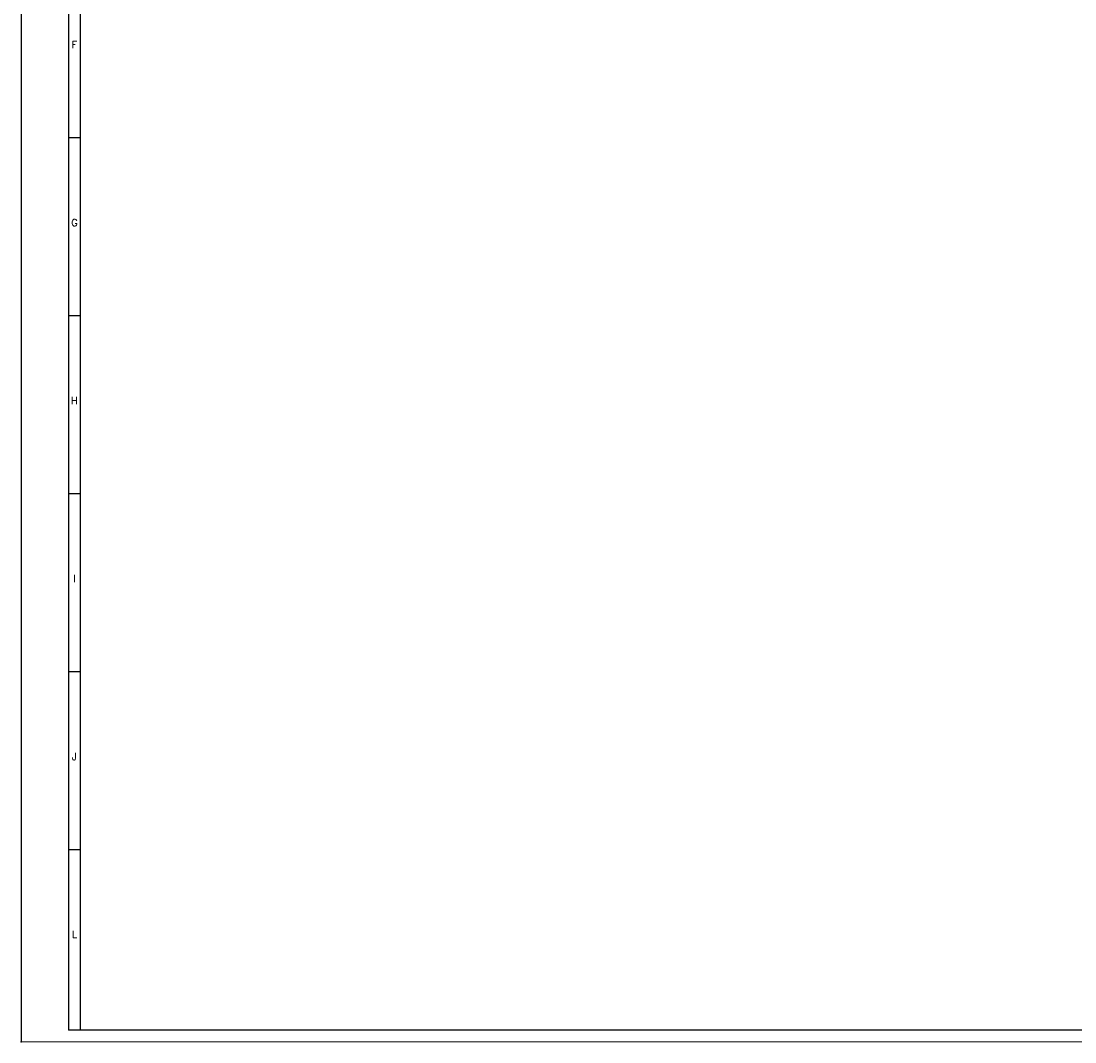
# Model space of a CAD drawing. Header units: millimetres. Extents: x 0 to 1784, y 0 to 1262.
# Tile 1 of 8: x 0 to 666, y 0 to 645. Entities that reach past the tile are written whole.
import ezdxf

# ---------------------------------------------------------------- set-up
doc = ezdxf.new("R2010")
doc.units = ezdxf.units.MM
doc.header["$LTSCALE"] = 1.5
doc.header["$PDSIZE"] = -1
doc.layers.add('FORMATO', color=7, linetype='Continuous')
doc.styles.add('SLDTEXTSTYLE0', font='ROMANS')

msp = doc.modelspace()

# ---------------------------------------------------------------- linework, layer by layer
at = {"layer": 'FORMATO'}
for p, q in [((0, 1261.5), (0, 0)), ((30, 1246.5), (30, 7.5)), ((37.5, 7.5), (37.5, 1246.5)), ((37.5, 571.5), (30, 571.5)), ((37.5, 459), (30, 459)), ((37.5, 346.5), (30, 346.5)), ((37.5, 234), (30, 234)), ((37.5, 121.5), (30, 121.5)), ((37.5, 7.5), (30, 7.5)), ((1772.29, 7.5), (33.79, 7.5))]:
    msp.add_line(p, q, dxfattribs=at)
at = {"layer": 'FORMATO', "lineweight": 18}
msp.add_line((0, 0), (1783.5, 0), dxfattribs=at)
at = {"layer": 'FORMATO', "color": 7}
msp.add_point((0, 0), dxfattribs=at)

# ---------------------------------------------------------------- texts
at = {"layer": 'FORMATO', "char_height": 4.5, "attachment_point": 2, "style": 'SLDTEXTSTYLE0'}
for s, insert in [('F', (33.73, 632.7)), ('G', (33.75, 520.2)), ('H', (33.72, 407.7)), ('I', (33.74, 295.2)), ('J', (33.73, 182.7)), ('L', (33.76, 70.2))]:
    msp.add_mtext(s, dxfattribs=dict(at, insert=insert))

doc.saveas('drawing.dxf')
